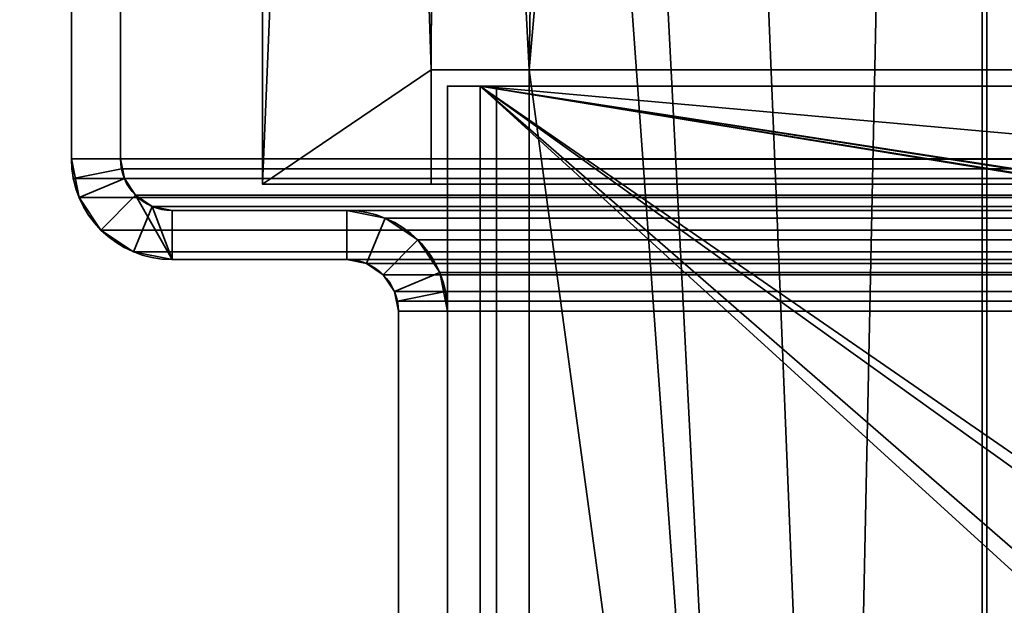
# Model space of a CAD drawing. Header units: millimetres. Extents: x -603 to 3703, y -120 to 249.
# Tile 80 of 256: x -426 to -395, y 54 to 72. Entities that reach past the tile are written whole.
import ezdxf

# ---------------------------------------------------------------- set-up
doc = ezdxf.new("R2010")
doc.units = ezdxf.units.MM
doc.layers.add('151', color=7, linetype='Continuous', true_color=0xffffff)

# ---------------------------------------------------------------- blocks, each defined once
blk = doc.blocks.new('UG_SURFACE_001')
at = {"layer": '151', "color": 252, "linetype": 'Continuous', "lineweight": 35}
for points in [[(602.5, -30, 2213), (602.5, 229.8, 2213), (-602.5, 229.8, 2213), (-602.5, -30, 2213)], [(-452.5, -30, 2063), (-452.5, 229.8, 2063), (452.5, 229.8, 2063), (452.5, -30, 2063)]]:
    blk.add_3dface(points, dxfattribs=at)
blk = doc.blocks.new('UG_SURFACE_047')
at = {"layer": '151', "color": 41, "linetype": 'Continuous', "lineweight": 35}
for points in [[(-418.15, 66.8, -5), (-418.15, 66.8, 2026.65), (-418.15, 228.45, 2026.65), (-418.15, 228.45, -5)], [(-412.5, 202.6, -5), (-403, 18.8, -5), (-418.15, 228.45, -5)], [(-418.15, 228.45, -5), (-410, 70.3, -5), (-413, 70.3, -5)], [(-410, 70.3, -5), (-418.15, 228.45, -5), (-403, 18.8, -5)], [(-413, 70.3, -5), (-413, 66.8, -5), (-418.15, 66.8, -5), (-418.15, 228.45, -5)], [(-412.5, 202.6, 2021), (-412.5, 228.45, 2021), (-418.15, 228.45, 2026.65), (-418.15, 66.8, 2026.65)], [(-408, 202.6, 2016.5), (-410, 70.3, 2018.5), (-396.15, 228.45, 2004.65)], [(-403, 18.8, 2011.5), (-400.5, 18.8, 2009), (-396.15, 228.45, 2004.65), (-410, 70.3, 2018.5)], [(-408, 202.6, -5), (-408, 228.45, -5), (-396.15, 228.45, -5), (-400.5, 18.8, -5)], [(-396.15, 228.45, -5), (-396.15, 10.45, -5), (-400.5, 10.45, -5), (-400.5, 18.8, -5)], [(-400.5, 18.8, 2009), (-400.5, 10.45, 2009), (-396.15, 10.45, 2004.65), (-396.15, 228.45, 2004.65)], [(-396.15, 228.45, 2004.65), (-396.15, 10.45, 2004.65), (-396.15, 10.45, -5), (-396.15, 228.45, -5)], [(-413, 70.3, 2021.5), (-412.5, 202.6, 2021), (-418.15, 66.8, 2026.65)], [(-413, 70.3, 2021.5), (-410, 70.3, 2018.5), (-408, 202.6, 2016.5), (-412.5, 202.6, 2021)], [(-412.5, 202.6, -5), (-408, 202.6, -5), (-400.5, 18.8, -5), (-403, 18.8, -5)], [(-418.15, 66.8, 2026.65), (-413, 66.8, 2021.5), (-413, 70.3, 2021.5)], [(-413, 70.3, 2021.5), (-413, 66.8, 2021.5), (-413, 66.8, -5), (-413, 70.3, -5)], [(-413, 70.3, 2021.5), (-413, 70.3, -5), (-410, 70.3, -5), (-410, 70.3, 2018.5)], [(-410, 18.3, 2018.5), (-410, 70.3, 2018.5), (-410, 70.3, -5), (-410, 18.3, -5)], [(-410, 18.3, -5), (-410, 70.3, -5), (-403, 18.8, -5)], [(-403, 18.8, 2011.5), (-410, 70.3, 2018.5), (-410, 18.3, 2018.5)], [(-418.15, 66.8, 2026.65), (-418.15, 66.8, -5), (-413, 66.8, -5), (-413, 66.8, 2021.5)]]:
    blk.add_3dface(points, dxfattribs=at)
blk = doc.blocks.new('UG_SURFACE_051')
at = {"layer": '151', "color": 7, "linetype": 'Continuous', "lineweight": 35}
for points in [[(-396.15, 10.45, 2004.65), (-396.15, 228.45, 2004.65), (-396.15, 228.45, -5), (-396.15, 10.45, -5)], [(-396, 228.45, -5), (-396, 10.45, -5), (-396.15, 10.45, -5), (-396.15, 228.45, -5)], [(-396, 10.45, 2004.5), (-396, 228.45, 2004.5), (-396.15, 228.45, 2004.65), (-396.15, 10.45, 2004.65)], [(-396, 10.45, -5), (-396, 228.45, -5), (-396, 228.45, 2004.5), (-396, 10.45, 2004.5)]]:
    blk.add_3dface(points, dxfattribs=at)
blk = doc.blocks.new('UG_SURFACE_053')
at = {"layer": '151', "color": 7, "linetype": 'Continuous', "lineweight": 35}
for points in [[(-396, 228.45, 2004.5), (-396, 10.45, 2004.5), (-396.15, 10.45, 2004.65), (-396.15, 228.45, 2004.65)], [(396.15, 10.45, 2004.65), (396.15, 228.45, 2004.65), (-396.15, 228.45, 2004.65), (-396.15, 10.45, 2004.65)], [(-396, 10.45, 2004.5), (-396, 228.45, 2004.5), (396, 228.45, 2004.5), (396, 10.45, 2004.5)]]:
    blk.add_3dface(points, dxfattribs=at)
blk = doc.blocks.new('UG_SURFACE_054')
at = {"layer": '151', "color": 41, "linetype": 'Continuous', "lineweight": 35}
for points in [[(-418.15, 66.8, 2026.65), (418.15, 66.8, 2026.65), (418.15, 228.45, 2026.65), (-418.15, 228.45, 2026.65)], [(-418.15, 66.8, 2026.65), (-418.15, 228.45, 2026.65), (-412.5, 228.45, 2021), (-412.5, 202.6, 2021)], [(-396.15, 228.45, 2004.65), (-410, 70.3, 2018.5), (-408, 202.6, 2016.5)], [(-410, 70.3, 2018.5), (-396.15, 228.45, 2004.65), (-400.5, 18.8, 2009), (-403, 18.8, 2011.5)], [(-396.15, 228.45, 2004.65), (-396.15, 10.45, 2004.65), (-400.5, 10.45, 2009), (-400.5, 18.8, 2009)], [(396.15, 228.45, 2004.65), (396.15, 10.45, 2004.65), (-396.15, 10.45, 2004.65), (-396.15, 228.45, 2004.65)], [(-418.15, 66.8, 2026.65), (-412.5, 202.6, 2021), (-413, 70.3, 2021.5)], [(-412.5, 202.6, 2021), (-408, 202.6, 2016.5), (-410, 70.3, 2018.5), (-413, 70.3, 2021.5)], [(-413, 70.3, 2021.5), (-413, 66.8, 2021.5), (-418.15, 66.8, 2026.65)], [(413, 70.3, 2021.5), (413, 66.8, 2021.5), (-413, 66.8, 2021.5), (-413, 70.3, 2021.5)], [(410, 70.3, 2018.5), (413, 70.3, 2021.5), (-413, 70.3, 2021.5), (-410, 70.3, 2018.5)], [(410, 18.3, 2018.5), (410, 70.3, 2018.5), (-410, 70.3, 2018.5), (-410, 18.3, 2018.5)], [(-410, 18.3, 2018.5), (-410, 70.3, 2018.5), (-403, 18.8, 2011.5)], [(413, 66.8, 2021.5), (418.15, 66.8, 2026.65), (-418.15, 66.8, 2026.65), (-413, 66.8, 2021.5)]]:
    blk.add_3dface(points, dxfattribs=at)
blk = doc.blocks.new('UG_SURFACE_068')
at = {"layer": '151', "color": 252, "linetype": 'Continuous', "lineweight": 35}
for points in [[(-411, 69.8, 2009), (-411, 69.8, -7), (-412.5, 69.8, -7), (-412.5, 69.8, 2009)], [(-412.5, 69.8, -7), (-412.5, 48.725, 703.708), (-412.5, 51.577, 706.875)], [(-412.5, 69.8, -7), (-412.5, 40.569, 701.974), (-412.5, 44.831, 701.974)], [(-412.5, 51.577, 706.875), (-412.5, 52.894, 710.929), (-412.5, 69.8, -7)], [(-412.5, 52.894, 710.929), (-412.5, 40.569, 1279.974), (-412.5, 44.831, 1279.974), (-412.5, 69.8, -7)], [(-412.5, 69.8, -7), (-412.5, 36.675, 703.708), (-412.5, 40.569, 701.974)], [(-412.5, 69.8, -7), (-412.5, 23.101, 76.7), (-412.5, 23.101, 79.2), (-412.5, 51.577, 130.375)], [(-412.5, 52.894, 1865.429), (-412.5, 69.8, 2009), (-412.5, 46.869, 1299.364)], [(-412.5, 52.894, 1865.429), (-412.5, 52.448, 1869.667), (-412.5, 69.8, 2009)], [(-412.5, 69.8, -7), (-412.5, 51.577, 1284.875), (-412.5, 52.894, 1288.929)], [(-412.5, 44.831, 701.974), (-412.5, 48.725, 703.708), (-412.5, 69.8, -7)], [(-412.5, 51.577, 130.375), (-412.5, 52.894, 134.429), (-412.5, 69.8, -7)], [(-412.5, 69.8, 2009), (-412.5, 52.448, 1869.667), (-412.5, 50.317, 1873.359)], [(-412.5, 52.894, 1288.929), (-412.5, 69.8, 2009), (-412.5, 69.8, -7)], [(-412.5, 52.894, 1288.929), (-412.5, 52.448, 1293.167), (-412.5, 69.8, 2009)], [(-412.5, 69.8, -7), (-412.5, 44.831, 1279.974), (-412.5, 48.725, 1281.708)], [(-412.5, 52.894, 134.429), (-412.5, 33.823, 706.875), (-412.5, 36.675, 703.708), (-412.5, 69.8, -7)], [(-412.5, 69.8, 2009), (-412.5, 52.448, 1293.167), (-412.5, 50.317, 1296.859)], [(-412.5, 48.725, 1281.708), (-412.5, 51.577, 1284.875), (-412.5, 69.8, -7)], [(-412.5, 50.317, 1873.359), (-412.5, 46.869, 1875.864), (-412.5, 69.8, 2009)], [(-412.5, 50.317, 1296.859), (-412.5, 46.869, 1299.364), (-412.5, 69.8, 2009)], [(-412.5, 46.869, 1875.864), (-412.5, 42.7, 1876.75), (-412.5, 18.38, 2009), (-412.5, 69.8, 2009)], [(-412.5, 69.8, -7), (-412.5, 23.101, 62.8), (-412.5, 23.101, 65.3)], [(-412.5, 23.101, 65.3), (-412.5, 23.101, 76.7), (-412.5, 69.8, -7)], [(-412.5, 69.8, -7), (-412.5, 18.38, -7), (-412.5, 18.38, 62.8), (-412.5, 23.101, 62.8)], [(-411, 18.38, 2009), (-411, 69.8, 2009), (-412.5, 69.8, 2009), (-412.5, 18.38, 2009)], [(-412.5, 18.38, -7), (-412.5, 69.8, -7), (-411, 69.8, -7), (-411, 18.38, -7)], [(-411, 69.8, -7), (-411, 52.894, 134.429), (-411, 51.577, 130.375)], [(-411, 69.8, -7), (-411, 51.577, 706.875), (-411, 52.448, 138.667), (-411, 52.894, 134.429)], [(-411, 69.8, 2009), (-411, 52.448, 1293.167), (-411, 52.894, 1288.929)], [(-411, 69.8, -7), (-411, 48.725, 127.208), (-411, 44.831, 125.474)], [(-411, 69.8, 2009), (-411, 52.448, 715.167), (-411, 52.894, 710.929)], [(-411, 52.894, 1288.929), (-411, 46.869, 721.364), (-411, 69.8, 2009)], [(-411, 51.577, 130.375), (-411, 48.725, 127.208), (-411, 69.8, -7)], [(-411, 69.8, 2009), (-411, 50.317, 718.859), (-411, 52.448, 715.167)], [(-411, 52.894, 710.929), (-411, 69.8, -7), (-411, 69.8, 2009)], [(-411, 44.831, 125.474), (-411, 42.7, 125.25), (-411, 18.38, -7), (-411, 69.8, -7)], [(-411, 52.894, 710.929), (-411, 51.577, 706.875), (-411, 69.8, -7)], [(-411, 69.8, 2009), (-411, 46.869, 1299.364), (-411, 50.317, 1296.859)], [(-411, 69.8, 2009), (-411, 52.448, 1869.667), (-411, 52.894, 1865.429)], [(-411, 50.317, 1296.859), (-411, 52.448, 1293.167), (-411, 69.8, 2009)], [(-411, 69.8, 2009), (-411, 23.101, 1939.2), (-411, 23.101, 1936.7), (-411, 52.448, 1869.667)], [(-411, 46.869, 721.364), (-411, 50.317, 718.859), (-411, 69.8, 2009)], [(-411, 52.894, 1865.429), (-411, 42.7, 1300.25), (-411, 46.869, 1299.364), (-411, 69.8, 2009)], [(-411, 69.8, 2009), (-411, 18.38, 2009), (-411, 18.38, 1939.2), (-411, 23.101, 1939.2)]]:
    blk.add_3dface(points, dxfattribs=at)
blk = doc.blocks.new('UG_SURFACE_069')
at = {"layer": '151', "color": 252, "linetype": 'Continuous', "lineweight": 35}
for points in [[(-411.5, 69.8, 2021), (-125.533, 23.101, 2021), (-123.033, 23.101, 2021)], [(-411.5, 69.8, 2021), (-343.8, 23.101, 2021), (-125.533, 23.101, 2021)], [(-411.5, 69.8, 2021), (-346.3, 23.101, 2021), (-343.8, 23.101, 2021)], [(-411.5, 69.8, 2021), (-357.7, 23.101, 2021), (-346.3, 23.101, 2021)], [(-411.5, 69.8, 2021), (-111.633, 23.101, 2021), (-109.133, 23.101, 2021)], [(-411.5, 69.8, 2021), (-360.2, 23.101, 2021), (-357.7, 23.101, 2021)], [(-123.033, 23.101, 2021), (-111.633, 23.101, 2021), (-411.5, 69.8, 2021)], [(-109.133, 23.101, 2021), (109.133, 23.101, 2021), (-411.5, 69.8, 2021)], [(-411.5, 69.8, 2021), (-411.5, 18.38, 2021), (-360.2, 18.38, 2021), (-360.2, 23.101, 2021)], [(109.133, 23.101, 2021), (111.633, 23.101, 2021), (411.5, 69.8, 2021), (-411.5, 69.8, 2021)], [(411.5, 69.8, 2019.5), (-411.5, 69.8, 2019.5), (-411.5, 69.8, 2021), (411.5, 69.8, 2021)], [(-411.5, 69.8, 2019.5), (-346.3, 23.101, 2019.5), (-357.7, 23.101, 2019.5)], [(-357.7, 23.101, 2019.5), (-360.2, 23.101, 2019.5), (-411.5, 69.8, 2019.5)], [(-411.5, 69.8, 2019.5), (-125.533, 23.101, 2019.5), (-343.8, 23.101, 2019.5)], [(-411.5, 69.8, 2019.5), (-111.633, 23.101, 2019.5), (-123.033, 23.101, 2019.5)], [(-343.8, 23.101, 2019.5), (-346.3, 23.101, 2019.5), (-411.5, 69.8, 2019.5)], [(-411.5, 69.8, 2019.5), (109.133, 23.101, 2019.5), (-109.133, 23.101, 2019.5)], [(-109.133, 23.101, 2019.5), (-111.633, 23.101, 2019.5), (-411.5, 69.8, 2019.5)], [(-123.033, 23.101, 2019.5), (-125.533, 23.101, 2019.5), (-411.5, 69.8, 2019.5)], [(-411.5, 69.8, 2019.5), (411.5, 69.8, 2019.5), (111.633, 23.101, 2019.5), (109.133, 23.101, 2019.5)], [(-360.2, 23.101, 2019.5), (-360.2, 18.38, 2019.5), (-411.5, 18.38, 2019.5), (-411.5, 69.8, 2019.5)], [(-411.5, 18.38, 2021), (-411.5, 69.8, 2021), (-411.5, 69.8, 2019.5), (-411.5, 18.38, 2019.5)]]:
    blk.add_3dface(points, dxfattribs=at)
blk = doc.blocks.new('UG_SURFACE_076')
at = {"layer": '151', "color": 252, "linetype": 'Continuous', "lineweight": 35}
for points in [[(-424, 87.92, 2032.5), (-424, 87.92, -7), (-424, 67.58, -7), (-424, 67.58, 2032.5)], [(-424, 87.92, 2032.5), (-424, 67.58, 2032.5), (-422.5, 67.58, 2031), (-422.5, 87.92, 2031)], [(-422.5, 87.92, -7), (-422.5, 67.58, -7), (-424, 67.58, -7), (-424, 87.92, -7)], [(-422.5, 87.92, 2031), (-422.5, 67.58, 2031), (-422.5, 67.58, -7), (-422.5, 87.92, -7)], [(-424, 67.58, -7), (-423.766, 66.401, -7), (-423.766, 66.401, 2032.266)], [(-423.766, 66.401, 2032.266), (-423.941, 66.979, 2032.441), (-424, 67.58, -7)], [(-423.941, 66.979, 2032.441), (-424, 67.58, 2032.5), (-424, 67.58, -7)], [(-424, 67.58, 2032.5), (-423.941, 66.979, 2032.441), (-422.47, 67.272, 2030.97), (-422.5, 67.58, 2031)], [(-422.5, 67.58, -7), (-422.38, 66.975, -7), (-423.766, 66.401, -7), (-424, 67.58, -7)], [(-422.5, 67.58, -7), (-422.47, 67.272, 2030.97), (-422.38, 66.975, 2030.88)], [(-422.5, 67.58, -7), (-422.5, 67.58, 2031), (-422.47, 67.272, 2030.97)], [(-422.38, 66.975, 2030.88), (-422.38, 66.975, -7), (-422.5, 67.58, -7)], [(-423.941, 66.979, 2032.441), (-423.766, 66.401, 2032.266), (-422.38, 66.975, 2030.88), (-422.47, 67.272, 2030.97)], [(-423.766, 66.401, 2032.266), (-423.098, 65.402, 2031.598), (-422.037, 66.463, 2030.537), (-422.38, 66.975, 2030.88)], [(-422.38, 66.975, -7), (-422.037, 66.463, -7), (-423.098, 65.402, -7), (-423.766, 66.401, -7)], [(-422.037, 66.463, 2030.537), (-422.037, 66.463, -7), (-422.38, 66.975, -7), (-422.38, 66.975, 2030.88)], [(-423.766, 66.401, 2032.266), (-423.766, 66.401, -7), (-423.098, 65.402, -7), (-423.098, 65.402, 2031.598)], [(-421.525, 66.12, 2030.025), (-422.037, 66.463, 2030.537), (-423.098, 65.402, 2031.598), (-422.099, 64.734, 2030.599)], [(-422.099, 64.734, -7), (-423.098, 65.402, -7), (-422.037, 66.463, -7), (-421.525, 66.12, -7)], [(-421.525, 66.12, 2030.025), (-421.525, 66.12, -7), (-422.037, 66.463, -7), (-422.037, 66.463, 2030.537)], [(-420.92, 66, 2029.42), (-421.525, 66.12, 2030.025), (-422.099, 64.734, 2030.599), (-420.92, 64.5, 2029.42)], [(-420.92, 64.5, -7), (-422.099, 64.734, -7), (-421.525, 66.12, -7), (-420.92, 66, -7)], [(-420.92, 66, 2029.42), (-420.92, 66, -7), (-421.525, 66.12, -7), (-421.525, 66.12, 2030.025)], [(-420.92, 66, 2029.42), (-415.58, 66, 2024.08), (-415.58, 66, -7), (-420.92, 66, -7)], [(-415.58, 66, 2024.08), (-420.92, 66, 2029.42), (-420.92, 64.5, 2029.42), (-415.58, 64.5, 2024.08)], [(-415.58, 64.5, -7), (-420.92, 64.5, -7), (-420.92, 66, -7), (-415.58, 66, -7)], [(-414.401, 65.766, 2022.901), (-414.401, 65.766, -7), (-415.58, 66, -7), (-415.58, 66, 2024.08)], [(-415.58, 64.5, 2024.08), (-414.975, 64.38, 2023.475), (-414.401, 65.766, 2022.901), (-415.58, 66, 2024.08)], [(-415.58, 66, -7), (-414.401, 65.766, -7), (-414.975, 64.38, -7), (-415.58, 64.5, -7)], [(-414.975, 64.38, 2023.475), (-414.463, 64.037, 2022.963), (-413.402, 65.098, 2021.902), (-414.401, 65.766, 2022.901)], [(-414.401, 65.766, -7), (-413.402, 65.098, -7), (-414.463, 64.037, -7), (-414.975, 64.38, -7)], [(-413.402, 65.098, 2021.902), (-413.402, 65.098, -7), (-414.401, 65.766, -7), (-414.401, 65.766, 2022.901)], [(-423.098, 65.402, 2031.598), (-423.098, 65.402, -7), (-422.099, 64.734, -7), (-422.099, 64.734, 2030.599)], [(-412.734, 64.099, 2021.235), (-413.402, 65.098, 2021.902), (-414.463, 64.037, 2022.963), (-414.12, 63.525, 2022.62)], [(-414.12, 63.525, -7), (-414.463, 64.037, -7), (-413.402, 65.098, -7), (-412.734, 64.099, -7)], [(-412.734, 64.099, 2021.235), (-412.734, 64.099, -7), (-413.402, 65.098, -7), (-413.402, 65.098, 2021.902)], [(-422.099, 64.734, 2030.599), (-422.099, 64.734, -7), (-420.92, 64.5, -7), (-420.92, 64.5, 2029.42)], [(-420.92, 64.5, 2029.42), (-420.92, 64.5, -7), (-415.58, 64.5, -7), (-415.58, 64.5, 2024.08)], [(-415.58, 64.5, 2024.08), (-415.58, 64.5, -7), (-414.975, 64.38, -7), (-414.975, 64.38, 2023.475)], [(-414.975, 64.38, 2023.475), (-414.975, 64.38, -7), (-414.463, 64.037, -7), (-414.463, 64.037, 2022.963)], [(-414.463, 64.037, 2022.963), (-414.463, 64.037, -7), (-414.12, 63.525, -7), (-414.12, 63.525, 2022.62)], [(-412.559, 63.521, 2021.059), (-412.734, 64.099, 2021.235), (-414.12, 63.525, 2022.62), (-414.03, 63.228, 2022.53)], [(-414, 62.92, -7), (-414.12, 63.525, -7), (-412.734, 64.099, -7), (-412.5, 62.92, -7)], [(-412.734, 64.099, -7), (-412.734, 64.099, 2021.235), (-412.559, 63.521, 2021.059)], [(-412.559, 63.521, 2021.059), (-412.5, 62.92, -7), (-412.734, 64.099, -7)], [(-414.12, 63.525, -7), (-414, 62.92, -7), (-414, 62.92, 2022.5)], [(-414, 62.92, 2022.5), (-414.03, 63.228, 2022.53), (-414.12, 63.525, -7)], [(-414.03, 63.228, 2022.53), (-414.12, 63.525, 2022.62), (-414.12, 63.525, -7)], [(-412.5, 62.92, 2021), (-412.559, 63.521, 2021.059), (-414.03, 63.228, 2022.53), (-414, 62.92, 2022.5)], [(-412.559, 63.521, 2021.059), (-412.5, 62.92, 2021), (-412.5, 62.92, -7)], [(-414, 62.92, 2022.5), (-414, 62.92, -7), (-414, -46.92, -7), (-414, -46.92, 2022.5)], [(-412.5, -46.92, 2021), (-412.5, 62.92, 2021), (-414, 62.92, 2022.5), (-414, -46.92, 2022.5)], [(-414, -46.92, -7), (-414, 62.92, -7), (-412.5, 62.92, -7), (-412.5, -46.92, -7)], [(-412.5, 62.92, 2021), (-412.5, -46.92, 2021), (-412.5, -46.92, -7), (-412.5, 62.92, -7)]]:
    blk.add_3dface(points, dxfattribs=at)
blk = doc.blocks.new('UG_SURFACE_077')
at = {"layer": '151', "color": 252, "linetype": 'Continuous', "lineweight": 35}
for points in [[(-424, 87.92, 2032.5), (-424, 87.92, -7), (-424, 67.58, -7), (-424, 67.58, 2032.5)], [(-424, 87.92, 2032.5), (-424, 67.58, 2032.5), (-422.5, 67.58, 2031), (-422.5, 87.92, 2031)], [(-422.5, 87.92, -7), (-422.5, 67.58, -7), (-424, 67.58, -7), (-424, 87.92, -7)], [(-422.5, 87.92, 2031), (-422.5, 67.58, 2031), (-422.5, 67.58, -7), (-422.5, 87.92, -7)], [(-424, 67.58, -7), (-423.766, 66.401, -7), (-423.766, 66.401, 2032.266)], [(-423.766, 66.401, 2032.266), (-423.941, 66.979, 2032.441), (-424, 67.58, -7)], [(-423.941, 66.979, 2032.441), (-424, 67.58, 2032.5), (-424, 67.58, -7)], [(-424, 67.58, 2032.5), (-423.941, 66.979, 2032.441), (-422.47, 67.272, 2030.97), (-422.5, 67.58, 2031)], [(-422.5, 67.58, -7), (-422.38, 66.975, -7), (-423.766, 66.401, -7), (-424, 67.58, -7)], [(-422.5, 67.58, -7), (-422.47, 67.272, 2030.97), (-422.38, 66.975, 2030.88)], [(-422.5, 67.58, -7), (-422.5, 67.58, 2031), (-422.47, 67.272, 2030.97)], [(-422.38, 66.975, 2030.88), (-422.38, 66.975, -7), (-422.5, 67.58, -7)], [(-423.941, 66.979, 2032.441), (-423.766, 66.401, 2032.266), (-422.38, 66.975, 2030.88), (-422.47, 67.272, 2030.97)], [(-423.766, 66.401, 2032.266), (-423.098, 65.402, 2031.598), (-422.037, 66.463, 2030.537), (-422.38, 66.975, 2030.88)], [(-422.38, 66.975, -7), (-422.037, 66.463, -7), (-423.098, 65.402, -7), (-423.766, 66.401, -7)], [(-422.037, 66.463, 2030.537), (-422.037, 66.463, -7), (-422.38, 66.975, -7), (-422.38, 66.975, 2030.88)], [(-423.766, 66.401, 2032.266), (-423.766, 66.401, -7), (-423.098, 65.402, -7), (-423.098, 65.402, 2031.598)], [(-421.525, 66.12, 2030.025), (-422.037, 66.463, 2030.537), (-423.098, 65.402, 2031.598), (-422.099, 64.734, 2030.599)], [(-422.099, 64.734, -7), (-423.098, 65.402, -7), (-422.037, 66.463, -7), (-421.525, 66.12, -7)], [(-421.525, 66.12, 2030.025), (-421.525, 66.12, -7), (-422.037, 66.463, -7), (-422.037, 66.463, 2030.537)], [(-420.92, 66, 2029.42), (-421.525, 66.12, 2030.025), (-422.099, 64.734, 2030.599), (-420.92, 64.5, 2029.42)], [(-420.92, 64.5, -7), (-422.099, 64.734, -7), (-421.525, 66.12, -7), (-420.92, 66, -7)], [(-420.92, 66, 2029.42), (-420.92, 66, -7), (-421.525, 66.12, -7), (-421.525, 66.12, 2030.025)], [(-420.92, 66, 2029.42), (-415.58, 66, 2024.08), (-415.58, 66, -7), (-420.92, 66, -7)], [(-415.58, 66, 2024.08), (-420.92, 66, 2029.42), (-420.92, 64.5, 2029.42), (-415.58, 64.5, 2024.08)], [(-415.58, 64.5, -7), (-420.92, 64.5, -7), (-420.92, 66, -7), (-415.58, 66, -7)], [(-414.401, 65.766, 2022.901), (-414.401, 65.766, -7), (-415.58, 66, -7), (-415.58, 66, 2024.08)], [(-415.58, 64.5, 2024.08), (-414.975, 64.38, 2023.475), (-414.401, 65.766, 2022.901), (-415.58, 66, 2024.08)], [(-415.58, 66, -7), (-414.401, 65.766, -7), (-414.975, 64.38, -7), (-415.58, 64.5, -7)], [(-414.975, 64.38, 2023.475), (-414.463, 64.037, 2022.963), (-413.402, 65.098, 2021.902), (-414.401, 65.766, 2022.901)], [(-414.401, 65.766, -7), (-413.402, 65.098, -7), (-414.463, 64.037, -7), (-414.975, 64.38, -7)], [(-413.402, 65.098, 2021.902), (-413.402, 65.098, -7), (-414.401, 65.766, -7), (-414.401, 65.766, 2022.901)], [(-423.098, 65.402, 2031.598), (-423.098, 65.402, -7), (-422.099, 64.734, -7), (-422.099, 64.734, 2030.599)], [(-412.734, 64.099, 2021.235), (-413.402, 65.098, 2021.902), (-414.463, 64.037, 2022.963), (-414.12, 63.525, 2022.62)], [(-414.12, 63.525, -7), (-414.463, 64.037, -7), (-413.402, 65.098, -7), (-412.734, 64.099, -7)], [(-412.734, 64.099, 2021.235), (-412.734, 64.099, -7), (-413.402, 65.098, -7), (-413.402, 65.098, 2021.902)], [(-422.099, 64.734, 2030.599), (-422.099, 64.734, -7), (-420.92, 64.5, -7), (-420.92, 64.5, 2029.42)], [(-420.92, 64.5, 2029.42), (-420.92, 64.5, -7), (-415.58, 64.5, -7), (-415.58, 64.5, 2024.08)], [(-415.58, 64.5, 2024.08), (-415.58, 64.5, -7), (-414.975, 64.38, -7), (-414.975, 64.38, 2023.475)], [(-414.975, 64.38, 2023.475), (-414.975, 64.38, -7), (-414.463, 64.037, -7), (-414.463, 64.037, 2022.963)], [(-414.463, 64.037, 2022.963), (-414.463, 64.037, -7), (-414.12, 63.525, -7), (-414.12, 63.525, 2022.62)], [(-412.559, 63.521, 2021.059), (-412.734, 64.099, 2021.235), (-414.12, 63.525, 2022.62), (-414.03, 63.228, 2022.53)], [(-414, 62.92, -7), (-414.12, 63.525, -7), (-412.734, 64.099, -7), (-412.5, 62.92, -7)], [(-412.734, 64.099, -7), (-412.734, 64.099, 2021.235), (-412.559, 63.521, 2021.059)], [(-412.559, 63.521, 2021.059), (-412.5, 62.92, -7), (-412.734, 64.099, -7)], [(-414.12, 63.525, -7), (-414, 62.92, -7), (-414, 62.92, 2022.5)], [(-414, 62.92, 2022.5), (-414.03, 63.228, 2022.53), (-414.12, 63.525, -7)], [(-414.03, 63.228, 2022.53), (-414.12, 63.525, 2022.62), (-414.12, 63.525, -7)], [(-412.5, 62.92, 2021), (-412.559, 63.521, 2021.059), (-414.03, 63.228, 2022.53), (-414, 62.92, 2022.5)], [(-412.559, 63.521, 2021.059), (-412.5, 62.92, 2021), (-412.5, 62.92, -7)], [(-414, 62.92, 2022.5), (-414, 62.92, -7), (-414, -46.92, -7), (-414, -46.92, 2022.5)], [(-412.5, -46.92, 2021), (-412.5, 62.92, 2021), (-414, 62.92, 2022.5), (-414, -46.92, 2022.5)], [(-414, -46.92, -7), (-414, 62.92, -7), (-412.5, 62.92, -7), (-412.5, -46.92, -7)], [(-412.5, 62.92, 2021), (-412.5, -46.92, 2021), (-412.5, -46.92, -7), (-412.5, 62.92, -7)]]:
    blk.add_3dface(points, dxfattribs=at)
blk = doc.blocks.new('UG_SURFACE_078')
at = {"layer": '151', "color": 252, "linetype": 'Continuous', "lineweight": 35}
for points in [[(-424, 67.58, 2032.5), (424, 67.58, 2032.5), (424, 87.92, 2032.5), (-424, 87.92, 2032.5)], [(-422.5, 87.92, 2031), (-422.5, 67.58, 2031), (-424, 67.58, 2032.5), (-424, 87.92, 2032.5)], [(-422.5, 67.58, 2031), (-422.5, 87.92, 2031), (422.5, 87.92, 2031), (422.5, 67.58, 2031)], [(423.941, 66.979, 2032.441), (-424, 67.58, 2032.5), (-423.941, 66.979, 2032.441)], [(423.941, 66.979, 2032.441), (424, 67.58, 2032.5), (-424, 67.58, 2032.5)], [(-422.5, 67.58, 2031), (-422.47, 67.272, 2030.97), (-423.941, 66.979, 2032.441), (-424, 67.58, 2032.5)], [(-422.47, 67.272, 2030.97), (-422.5, 67.58, 2031), (422.5, 67.58, 2031)], [(-422.47, 67.272, 2030.97), (422.5, 67.58, 2031), (422.47, 67.272, 2030.97)], [(-422.47, 67.272, 2030.97), (-422.38, 66.975, 2030.88), (-423.766, 66.401, 2032.266), (-423.941, 66.979, 2032.441)], [(422.47, 67.272, 2030.97), (422.38, 66.975, 2030.88), (-422.38, 66.975, 2030.88), (-422.47, 67.272, 2030.97)], [(-423.941, 66.979, 2032.441), (-423.766, 66.401, 2032.266), (423.766, 66.401, 2032.266), (423.941, 66.979, 2032.441)], [(-423.098, 65.402, 2031.598), (-423.766, 66.401, 2032.266), (-422.38, 66.975, 2030.88), (-422.037, 66.463, 2030.537)], [(422.037, 66.463, 2030.537), (-422.037, 66.463, 2030.537), (-422.38, 66.975, 2030.88), (422.38, 66.975, 2030.88)], [(423.766, 66.401, 2032.266), (-423.766, 66.401, 2032.266), (-423.098, 65.402, 2031.598), (423.098, 65.402, 2031.598)], [(-422.037, 66.463, 2030.537), (-420.92, 64.5, 2029.42), (-422.099, 64.734, 2030.599), (-423.098, 65.402, 2031.598)], [(421.525, 66.12, 2030.025), (-421.525, 66.12, 2030.025), (-422.037, 66.463, 2030.537), (422.037, 66.463, 2030.537)], [(-420.92, 64.5, 2029.42), (-422.037, 66.463, 2030.537), (-421.525, 66.12, 2030.025)], [(420.92, 66, 2029.42), (-420.92, 66, 2029.42), (-421.525, 66.12, 2030.025), (421.525, 66.12, 2030.025)], [(-420.92, 64.5, 2029.42), (-421.525, 66.12, 2030.025), (-420.92, 66, 2029.42)], [(-415.58, 66, 2024.08), (-420.92, 66, 2029.42), (420.92, 66, 2029.42), (415.58, 66, 2024.08)], [(-420.92, 66, 2029.42), (-415.58, 66, 2024.08), (-415.58, 64.5, 2024.08), (-420.92, 64.5, 2029.42)], [(414.401, 65.766, 2022.901), (-414.401, 65.766, 2022.901), (-415.58, 66, 2024.08), (415.58, 66, 2024.08)], [(-415.58, 66, 2024.08), (-414.401, 65.766, 2022.901), (-414.975, 64.38, 2023.475), (-415.58, 64.5, 2024.08)], [(-414.401, 65.766, 2022.901), (-413.402, 65.098, 2021.902), (-414.463, 64.037, 2022.963), (-414.975, 64.38, 2023.475)], [(413.402, 65.098, 2021.902), (-413.402, 65.098, 2021.902), (-414.401, 65.766, 2022.901), (414.401, 65.766, 2022.901)], [(423.098, 65.402, 2031.598), (-423.098, 65.402, 2031.598), (-422.099, 64.734, 2030.599), (422.099, 64.734, 2030.599)], [(-414.12, 63.525, 2022.62), (-414.463, 64.037, 2022.963), (-413.402, 65.098, 2021.902), (-412.734, 64.099, 2021.235)], [(412.734, 64.099, 2021.235), (-412.734, 64.099, 2021.235), (-413.402, 65.098, 2021.902), (413.402, 65.098, 2021.902)], [(422.099, 64.734, 2030.599), (-422.099, 64.734, 2030.599), (-420.92, 64.5, 2029.42), (420.92, 64.5, 2029.42)], [(-415.58, 64.5, 2024.08), (415.58, 64.5, 2024.08), (420.92, 64.5, 2029.42), (-420.92, 64.5, 2029.42)], [(415.58, 64.5, 2024.08), (-415.58, 64.5, 2024.08), (-414.975, 64.38, 2023.475), (414.975, 64.38, 2023.475)], [(414.975, 64.38, 2023.475), (-414.975, 64.38, 2023.475), (-414.463, 64.037, 2022.963), (414.463, 64.037, 2022.963)], [(414.463, 64.037, 2022.963), (-414.463, 64.037, 2022.963), (-414.12, 63.525, 2022.62), (414.12, 63.525, 2022.62)], [(-414.03, 63.228, 2022.53), (-414.12, 63.525, 2022.62), (-412.734, 64.099, 2021.235), (-412.559, 63.521, 2021.059)], [(-412.559, 63.521, 2021.059), (-412.734, 64.099, 2021.235), (412.734, 64.099, 2021.235)], [(-412.559, 63.521, 2021.059), (412.734, 64.099, 2021.235), (412.559, 63.521, 2021.059)], [(414.03, 63.228, 2022.53), (-414.12, 63.525, 2022.62), (-414.03, 63.228, 2022.53)], [(414.03, 63.228, 2022.53), (414.12, 63.525, 2022.62), (-414.12, 63.525, 2022.62)], [(-414, 62.92, 2022.5), (-414.03, 63.228, 2022.53), (-412.559, 63.521, 2021.059), (-412.5, 62.92, 2021)], [(412.559, 63.521, 2021.059), (-412.5, 62.92, 2021), (-412.559, 63.521, 2021.059)], [(412.559, 63.521, 2021.059), (412.5, 62.92, 2021), (-412.5, 62.92, 2021)], [(-414.03, 63.228, 2022.53), (414, 62.92, 2022.5), (414.03, 63.228, 2022.53)], [(-414.03, 63.228, 2022.53), (-414, 62.92, 2022.5), (414, 62.92, 2022.5)], [(-414, -46.92, 2022.5), (414, -46.92, 2022.5), (414, 62.92, 2022.5), (-414, 62.92, 2022.5)], [(-412.5, 62.92, 2021), (-412.5, -46.92, 2021), (-414, -46.92, 2022.5), (-414, 62.92, 2022.5)], [(-412.5, -46.92, 2021), (-412.5, 62.92, 2021), (412.5, 62.92, 2021), (412.5, -46.92, 2021)]]:
    blk.add_3dface(points, dxfattribs=at)

msp = doc.modelspace()

# ---------------------------------------------------------------- linework, layer by layer
at = {"layer": '151', "color": 252, "linetype": 'Continuous', "lineweight": -3, "true_color": 0x939598}
for p, q in [((-418.15, 66.8, 2026.65), (-418.15, 228.45, 2026.65)), ((-418.15, 66.8, -5), (-418.15, 228.45, -5)), ((-418.15, 66.8, 2026.65), (-418.15, 228.45, 2026.65)), ((-396.15, 10.45, 2004.65), (-396.15, 228.45, 2004.65)), ((-396.15, 10.45, 2004.65), (-396.15, 228.45, 2004.65)), ((-396.15, 228.45, 2004.65), (-396.15, 10.45, 2004.65)), ((-396.15, 10.45, -5), (-396.15, 228.45, -5)), ((-396.15, 228.45, 2004.65), (-396.15, 10.45, 2004.65)), ((-396.15, 228.45, -5), (-396.15, 10.45, -5)), ((-396, 10.45, -5), (-396, 228.45, -5)), ((-396, 10.45, 2004.5), (-396, 228.45, 2004.5)), ((-396, 10.45, 2004.5), (-396, 228.45, 2004.5)), ((-424, 67.58, 2032.5), (-424, 87.92, 2032.5)), ((-424, 67.58, 2032.5), (-424, 87.92, 2032.5)), ((-424, 67.58, 2032.5), (-424, 87.92, 2032.5)), ((-424, 87.92, -7), (-424, 67.58, -7)), ((-424, 87.92, -7), (-424, 67.58, -7)), ((-422.5, 67.58, 2031), (-422.5, 87.92, 2031)), ((-422.5, 67.58, 2031), (-422.5, 87.92, 2031)), ((-422.5, 87.92, -7), (-422.5, 67.58, -7)), ((-422.5, 87.92, -7), (-422.5, 67.58, -7)), ((-422.5, 67.58, 2031), (-422.5, 87.92, 2031)), ((-413, 70.3, -5), (-413, 66.8, -5)), ((-410, 70.3, -5), (-413, 70.3, -5)), ((-413, 70.3, 2021.5), (-410, 70.3, 2018.5)), ((-410, 70.3, 2018.5), (-413, 70.3, 2021.5)), ((-413, 70.3, 2021.5), (413, 70.3, 2021.5)), ((-413, 66.8, 2021.5), (-413, 70.3, 2021.5)), ((-413, 70.3, -5), (-413, 70.3, 2021.5)), ((-413, 66.8, 2021.5), (-413, 70.3, 2021.5)), ((-413, 70.3, -5), (-413, 66.8, -5)), ((-410, 70.3, 2018.5), (410, 70.3, 2018.5)), ((-410, 70.3, 2018.5), (-410, 18.3, 2018.5)), ((-410, 18.3, -5), (-410, 70.3, -5)), ((-410, 70.3, -5), (-410, 70.3, 2018.5)), ((-410, 70.3, 2018.5), (-410, 18.3, 2018.5)), ((-412.5, 69.8, 2009), (-412.5, 18.38, 2009)), ((-411, 69.8, -7), (-412.5, 69.8, -7)), ((-411, 69.8, 2009), (-412.5, 69.8, 2009)), ((-412.5, 69.8, 2009), (-412.5, 69.8, -7)), ((-412.5, 69.8, -7), (-412.5, 18.38, -7)), ((-411.5, 69.8, 2019.5), (411.5, 69.8, 2019.5)), ((-411.5, 69.8, 2021), (-411.5, 18.38, 2021)), ((-411.5, 69.8, 2019.5), (-411.5, 18.38, 2019.5)), ((-411.5, 69.8, 2019.5), (-411.5, 69.8, 2021)), ((-411.5, 69.8, 2021), (411.5, 69.8, 2021)), ((-411, 69.8, 2009), (-411, 69.8, -7)), ((-411, 69.8, -7), (-411, 18.38, -7)), ((-411, 69.8, 2009), (-411, 18.38, 2009)), ((424, 67.58, 2032.5), (-424, 67.58, 2032.5)), ((-424, 67.58, 2032.5), (-424, 67.58, -7)), ((-424, 67.58, 2032.5), (-424, 67.58, -7)), ((-422.5, 67.58, 2031), (-422.5, 67.58, -7)), ((422.5, 67.58, 2031), (-422.5, 67.58, 2031)), ((-422.5, 67.58, 2031), (-422.5, 67.58, -7)), ((-413, 66.8, 2021.5), (-418.15, 66.8, 2026.65)), ((-418.15, 66.8, 2026.65), (-413, 66.8, 2021.5)), ((-418.15, 66.8, 2026.65), (418.15, 66.8, 2026.65)), ((-413, 66.8, -5), (-418.15, 66.8, -5)), ((-418.15, 66.8, -5), (-418.15, 66.8, 2026.65)), ((-413, 66.8, -5), (-413, 66.8, 2021.5)), ((-413, 66.8, 2021.5), (413, 66.8, 2021.5)), ((-420.92, 66, 2029.42), (-420.92, 66, -7)), ((-420.92, 66, -7), (-415.58, 66, -7)), ((-415.58, 66, 2024.08), (-420.92, 66, 2029.42)), ((-415.58, 66, 2024.08), (-420.92, 66, 2029.42)), ((-420.92, 66, -7), (-415.58, 66, -7)), ((-420.92, 66, 2029.42), (-420.92, 66, -7)), ((-415.58, 66, 2024.08), (-420.92, 66, 2029.42)), ((420.92, 66, 2029.42), (-420.92, 66, 2029.42)), ((415.58, 66, 2024.08), (-415.58, 66, 2024.08)), ((-415.58, 66, 2024.08), (-415.58, 66, -7)), ((-415.58, 66, 2024.08), (-415.58, 66, -7)), ((-420.92, 64.5, 2029.42), (-420.92, 64.5, -7)), ((-415.58, 64.5, 2024.08), (-420.92, 64.5, 2029.42)), ((-420.92, 64.5, -7), (-415.58, 64.5, -7)), ((-415.58, 64.5, 2024.08), (-420.92, 64.5, 2029.42)), ((-420.92, 64.5, 2029.42), (-420.92, 64.5, -7)), ((-420.92, 64.5, -7), (-415.58, 64.5, -7)), ((-415.58, 64.5, 2024.08), (-420.92, 64.5, 2029.42)), ((420.92, 64.5, 2029.42), (-420.92, 64.5, 2029.42)), ((-415.58, 64.5, 2024.08), (-415.58, 64.5, -7)), ((415.58, 64.5, 2024.08), (-415.58, 64.5, 2024.08)), ((-415.58, 64.5, 2024.08), (-415.58, 64.5, -7)), ((-414, 62.92, -7), (-414, -46.92, -7)), ((-414, -46.92, 2022.5), (-414, 62.92, 2022.5)), ((-414, -46.92, 2022.5), (-414, 62.92, 2022.5)), ((-414, 62.92, 2022.5), (-414, 62.92, -7)), ((414, 62.92, 2022.5), (-414, 62.92, 2022.5)), ((-414, 62.92, -7), (-414, -46.92, -7)), ((-414, 62.92, 2022.5), (-414, 62.92, -7)), ((-414, -46.92, 2022.5), (-414, 62.92, 2022.5)), ((-412.5, -46.92, 2021), (-412.5, 62.92, 2021)), ((-412.5, 62.92, 2021), (-412.5, 62.92, -7)), ((-412.5, 62.92, -7), (-412.5, -46.92, -7)), ((-412.5, -46.92, 2021), (-412.5, 62.92, 2021)), ((-412.5, 62.92, 2021), (-412.5, 62.92, -7)), ((412.5, 62.92, 2021), (-412.5, 62.92, 2021)), ((-412.5, -46.92, 2021), (-412.5, 62.92, 2021)), ((-412.5, 62.92, -7), (-412.5, -46.92, -7))]:
    msp.add_line(p, q, dxfattribs=at)
at = {"layer": '151', "color": 252, "linetype": 'Continuous', "lineweight": -3, "true_color": 0x939598, "extrusion": (0, 0, -1)}
for radius in [3.08, 3.08, 1.58, 1.58]:
    msp.add_arc((420.92, 67.58, 7), radius, 270, 0, dxfattribs=at)
at = {"layer": '151', "color": 252, "linetype": 'Continuous', "lineweight": -3, "true_color": 0x939598}
for radius in [3.08, 3.08, 1.58, 1.58]:
    msp.add_arc((-415.58, 62.92, -7), radius, 0, 90, dxfattribs=at)
at = {"layer": '151', "color": 252, "linetype": 'Continuous', "lineweight": -3, "true_color": 0x939598, "extrusion": (-0.707107, -6.12323e-17, -0.707107)}
for centre, major_axis, start_param, end_param in [((-420.92, 67.58, 2029.42), (-3.08, 0, 3.08), 4.712389, 6.283185), ((-420.92, 67.58, 2029.42), (-1.58, 0, 1.58), 4.712389, 6.283185), ((-415.58, 62.92, 2024.08), (-3.08, 0, 3.08), 1.570796, 3.141593), ((-415.58, 62.92, 2024.08), (-3.08, 0, 3.08), 1.570796, 3.141593), ((-415.58, 62.92, 2024.08), (-1.58, 0, 1.58), 1.570796, 3.141593), ((-415.58, 62.92, 2024.08), (-1.58, 0, 1.58), 1.570796, 3.141593)]:
    msp.add_ellipse(centre, major_axis=major_axis, ratio=0.707107, start_param=start_param, end_param=end_param, dxfattribs=at)
at = {"layer": '151', "color": 252, "linetype": 'Continuous', "lineweight": -3, "true_color": 0x939598, "extrusion": (0.707107, 6.12323e-17, 0.707107)}
for centre, major_axis, start_param, end_param in [((-420.92, 67.58, 2029.42), (-3.08, 0, 3.08), 0, 1.570796), ((-420.92, 67.58, 2029.42), (-3.08, 0, 3.08), 0, 1.570796), ((-420.92, 67.58, 2029.42), (-1.58, 0, 1.58), 0, 1.570796), ((-420.92, 67.58, 2029.42), (-1.58, 0, 1.58), 0, 1.570796), ((-415.58, 62.92, 2024.08), (-3.08, 0, 3.08), 3.141593, 4.712389), ((-415.58, 62.92, 2024.08), (-1.58, 0, 1.58), 3.141593, 4.712389)]:
    msp.add_ellipse(centre, major_axis=major_axis, ratio=0.707107, start_param=start_param, end_param=end_param, dxfattribs=at)

# ---------------------------------------------------------------- block references
at = {"layer": '151', "color": 252, "linetype": 'Continuous', "lineweight": -3, "true_color": 0x939598}
for name in ['UG_SURFACE_051', 'UG_SURFACE_053', 'UG_SURFACE_001', 'UG_SURFACE_047', 'UG_SURFACE_054', 'UG_SURFACE_076', 'UG_SURFACE_077', 'UG_SURFACE_078', 'UG_SURFACE_068', 'UG_SURFACE_069']:
    msp.add_blockref(name, (0, 0), dxfattribs=at)

doc.saveas('drawing.dxf')
